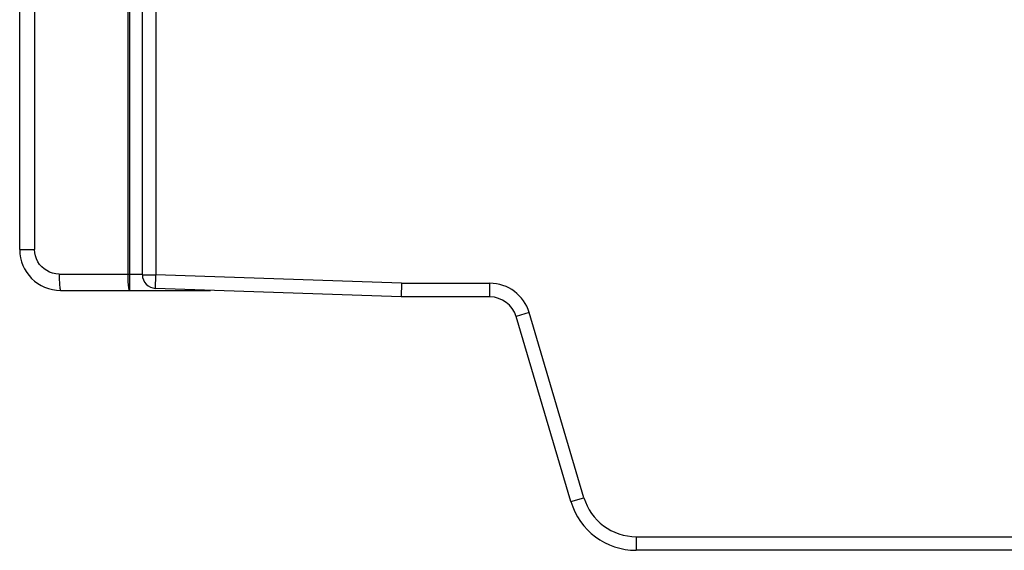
# Model space of a CAD drawing. Header units: millimetres. Extents: x 841 to 1588, y -90 to 564.
# Tile 7 of 39: x 849 to 921, y 153 to 192. Entities that reach past the tile are written whole.
import ezdxf

# ---------------------------------------------------------------- set-up
doc = ezdxf.new("R2010")
doc.units = ezdxf.units.MM
doc.header["$LTSCALE"] = 30.734
doc.layers.get('0').update_dxf_attribs({"linetype": 'CONTINUOUS'})

msp = doc.modelspace()

# ---------------------------------------------------------------- linework, layer by layer
for p, q in [((857.828, 173.613), (857.828, 337.584)), ((858.828, 337.384), (858.828, 173.613)), ((856.785, 173.664), (856.785, 221.127)), ((856.915, 173.353), (856.916, 221.146)), ((848.828, 175.464), (848.828, 216.943)), ((849.923, 216.943), (849.923, 175.464)), ((848.828, 175.464), (849.923, 175.464)), ((851.723, 173.664), (857.828, 173.664)), ((857.828, 173.613), (858.828, 173.613)), ((858.793, 172.613), (858.828, 173.613)), ((876.846, 172.984), (858.828, 173.613)), ((856.909, 172.711), (856.915, 173.353)), ((876.846, 172.984), (876.828, 171.984)), ((876.846, 172.984), (883.335, 172.984)), ((883.335, 171.984), (883.335, 172.984)), ((851.828, 172.464), (862.828, 172.464)), ((876.828, 171.984), (858.793, 172.613)), ((883.335, 171.984), (876.828, 171.984)), ((886.211, 170.836), (885.252, 170.552)), ((889.277, 156.964), (885.252, 170.552)), ((890.236, 157.248), (886.211, 170.836)), ((889.277, 156.964), (890.236, 157.248)), ((894.071, 154.384), (954.828, 154.384)), ((894.071, 154.384), (894.071, 153.384)), ((954.828, 153.384), (894.071, 153.384))]:
    msp.add_line(p, q)
for points in [[(851.723, 173.664), (851.474, 173.682), (851.239, 173.73), (851.018, 173.807), (850.812, 173.912), (850.618, 174.044), (850.442, 174.199), (850.29, 174.376), (850.161, 174.57), (850.059, 174.78), (849.984, 175.001), (849.939, 175.228), (849.923, 175.464)], [(851.723, 173.664), (851.724, 173.506), (851.727, 173.354), (851.731, 173.21), (851.737, 173.074), (851.744, 172.946), (851.753, 172.828), (851.763, 172.723), (851.774, 172.633), (851.787, 172.561), (851.8, 172.508), (851.814, 172.475), (851.828, 172.464)], [(856.889, 172.464), (856.875, 172.474), (856.862, 172.505), (856.85, 172.553), (856.838, 172.619), (856.827, 172.702), (856.816, 172.802), (856.807, 172.919), (856.799, 173.049), (856.793, 173.191), (856.788, 173.343), (856.786, 173.501), (856.785, 173.664)], [(856.897, 172.464), (856.898, 172.474), (856.9, 172.504), (856.904, 172.555), (856.907, 172.624), (856.909, 172.711)]]:
    msp.add_lwpolyline(points)
for centre, radius, start, end in [((851.828, 175.464), 3, 180, 270), ((858.828, 173.613), 1, 180.0002, 268), ((883.335, 169.984), 3, 16.5, 90), ((883.335, 169.984), 2, 16.49998, 90), ((894.071, 158.384), 5, 196.5, 269.99997), ((894.071, 158.384), 4, 196.5, 270)]:
    msp.add_arc(centre, radius, start, end)

doc.saveas('drawing.dxf')
